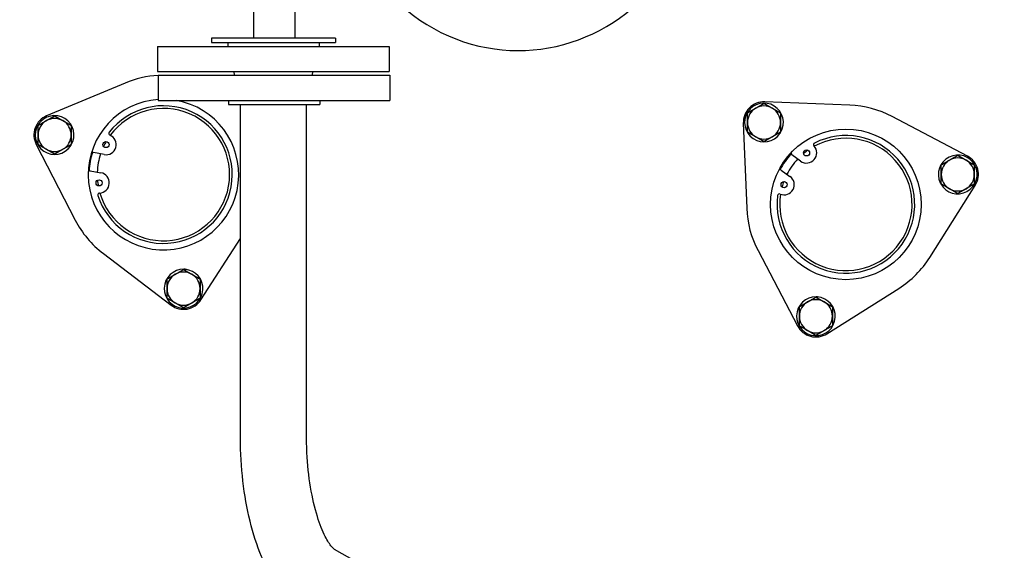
# Model space of a CAD drawing. Header units: inches. Extents: x 24 to 1128, y -69 to 748.
# Tile 106 of 256: x 174 to 189, y 217 to 225. Entities that reach past the tile are written whole.
import ezdxf

# ---------------------------------------------------------------- set-up
doc = ezdxf.new("R2010")
doc.units = ezdxf.units.IN
doc.header["$LTSCALE"] = 32
doc.header["$MEASUREMENT"] = 0
doc.layers.add('Visible (ANSI)', color=7, linetype='Continuous', lineweight=30)

msp = doc.modelspace()

# ---------------------------------------------------------------- linework, layer by layer
at = {"layer": 'Visible (ANSI)'}
for p, q in [((178.28627, 227.54454), (178.28627, 224.60667)), ((177.66127, 227.35286), (177.66127, 224.60667)), ((178.90237, 224.60667), (177.02737, 224.60667)), ((177.02737, 224.60667), (177.02737, 224.54417)), ((177.02737, 224.54417), (178.90237, 224.54417)), ((177.27487, 224.54417), (177.27487, 224.48417)), ((178.65487, 224.54417), (178.65487, 224.48417)), ((178.90237, 224.60667), (178.90237, 224.54417)), ((176.21487, 224.48417), (179.71487, 224.48417)), ((176.21487, 224.48417), (176.21487, 224.10417)), ((179.71487, 224.48417), (179.71487, 224.10417)), ((176.21487, 224.10417), (179.71487, 224.10417)), ((177.37689, 224.04704), (177.36987, 224.10417)), ((178.55286, 224.04704), (178.55987, 224.10417)), ((175.72342, 223.93014), (174.53784, 223.43342)), ((176.22377, 224.04704), (179.72377, 224.04704)), ((176.22377, 224.04704), (176.22377, 223.66704)), ((179.72377, 224.04704), (179.72377, 223.66704)), ((176.22377, 223.66704), (179.72377, 223.66704)), ((177.28377, 223.66704), (177.28377, 223.60704)), ((178.66377, 223.66704), (178.66377, 223.60704)), ((186.67447, 223.59525), (185.39005, 223.64611)), ((177.28377, 223.60704), (178.66377, 223.60704)), ((177.46487, 218.60417), (177.46487, 223.60704)), ((178.46487, 218.60417), (178.46487, 223.60704)), ((188.45091, 222.82596), (187.31312, 223.42412)), ((185.06542, 223.32149), (185.11629, 222.03706)), ((185.61886, 223.16748), (185.60418, 223.17595)), ((185.61793, 223.18389), (185.62641, 223.179)), ((185.62368, 223.18721), (185.6294, 223.18391)), ((174.38082, 223.00202), (174.96975, 221.85943)), ((174.89977, 222.97881), (174.88509, 222.98728)), ((174.89885, 222.99522), (174.90733, 222.99033)), ((174.90459, 222.99854), (174.91032, 222.99524)), ((175.40766, 222.84933), (175.24618, 222.87827)), ((185.93153, 222.74915), (185.7974, 222.84362)), ((175.19679, 222.60266), (175.35828, 222.57372)), ((185.63616, 222.61471), (185.77029, 222.52023)), ((188.04081, 222.42368), (188.05549, 222.43216)), ((187.88346, 221.2956), (188.56972, 222.38252)), ((188.05549, 222.41628), (188.04701, 222.41138)), ((188.05549, 222.40964), (188.04976, 222.40634)), ((176.86982, 220.65427), (177.46487, 221.58002)), ((185.28742, 221.39841), (185.88558, 220.26063)), ((175.39474, 221.35294), (176.41771, 220.57455)), ((176.61095, 221.10961), (176.61095, 221.11622)), ((176.61669, 221.10629), (176.61669, 221.11608)), ((176.63045, 221.1153), (176.63045, 221.09835)), ((186.32902, 220.14181), (187.41593, 220.82808)), ((186.16619, 220.69242), (186.16619, 220.69902)), ((186.17193, 220.6891), (186.17193, 220.69889)), ((186.18569, 220.69811), (186.18569, 220.68116)), ((183.72749, 214.18267), (178.88761, 216.88087))]:
    msp.add_line(p, q, dxfattribs=at)
for centre, radius in [((186.61512, 222.09642), 1.1375), ((175.43483, 223.00092), 0.0465), ((186.02021, 222.87505), 0.0465), ((175.33111, 222.42214), 0.0465), ((185.68161, 222.39433), 0.0465)]:
    msp.add_circle(centre, radius, dxfattribs=at)
for centre, radius, start, end in [((181.66537, 227.04617), 22.25, 64.010766, 222.13328), ((181.66537, 227.04617), 2.625, 77.235023, 326.730938), ((176.30306, 222.54666), 1.5, 93.030028, 112.73211), ((176.30306, 222.54666), 1.1375, 93.99702, 80.048574), ((185.37768, 223.33386), 0.3125, 87.73211, 182.26789), ((185.37768, 223.33386), 0.293, 329.217095, 325.398976), ((176.30306, 222.54666), 1.04, 197.622033, 142.060057), ((176.30306, 222.54666), 1, 196.146791, 143.535299), ((185.37768, 223.33386), 0.25, 120, 180), ((185.37768, 223.33386), 0.25, 60, 120), ((185.37768, 223.33386), 0.25, 0, 60), ((186.61512, 222.09642), 1.5, 62.26789, 87.73211), ((174.6586, 223.14519), 0.3125, 112.73211, 207.26789), ((174.6586, 223.14519), 0.293, 329.217095, 325.398976), ((174.6586, 223.14519), 0.25, 120, 180), ((174.6586, 223.14519), 0.25, 60, 120), ((174.6586, 223.14519), 0.25, 0, 60), ((185.37768, 223.33386), 0.25, 180, 240), ((185.37768, 223.33386), 0.25, 300, 0), ((175.50494, 223.16887), 0.028, 142.060057, 247.341536), ((185.37768, 223.33386), 0.293, 325.398976, 328.093048), ((174.6586, 223.14519), 0.25, 180, 240), ((174.6586, 223.14519), 0.25, 300, 0), ((176.30306, 222.54666), 1, 149.954514, 154.808251), ((175.43483, 223.00092), 0.154, 259.841045, 67.341536), ((185.37768, 223.33386), 0.25, 240, 300), ((186.61512, 222.09642), 1.04, 172.622033, 117.060057), ((186.61512, 222.09642), 1, 171.146791, 118.535299), ((174.6586, 223.14519), 0.25, 240, 300), ((174.6586, 223.14519), 0.293, 325.398976, 328.093048), ((176.30306, 222.54666), 1.125, 162.407066, 177.275025), ((175.25112, 222.90583), 0.028, 183.592744, 259.841045), ((186.02021, 222.87505), 0.154, 234.841045, 42.341536), ((186.61512, 222.09642), 1, 124.954514, 129.808251), ((186.15473, 222.99764), 0.028, 117.060057, 222.341536), ((176.30306, 222.54666), 1, 161.793199, 177.888892), ((186.61512, 222.09642), 1.125, 137.407066, 152.275025), ((186.61512, 222.09642), 1, 136.793199, 152.888892), ((185.81353, 222.86651), 0.028, 158.592744, 234.841045), ((188.30549, 222.54936), 0.293, 209.217095, 205.398976), ((188.30549, 222.54936), 0.25, 120, 180), ((188.30549, 222.54936), 0.25, 60, 120), ((188.30549, 222.54936), 0.25, 0, 60), ((188.30549, 222.54936), 0.3125, 327.73211, 62.26789), ((175.19185, 222.5751), 0.028, 79.841045, 156.089347), ((185.62004, 222.59181), 0.028, 54.841045, 131.089347), ((176.30306, 222.54666), 1, 184.873839, 189.727577), ((175.33111, 222.42214), 0.154, 272.340554, 79.841045), ((185.68161, 222.39433), 0.154, 247.340554, 54.841045), ((186.61512, 222.09642), 1, 159.873839, 164.727577), ((188.30549, 222.54936), 0.25, 180, 240), ((188.30549, 222.54936), 0.25, 300, 0), ((188.30549, 222.54936), 0.293, 205.398976, 208.093048), ((188.30549, 222.54936), 0.25, 240, 300), ((175.33855, 222.24029), 0.028, 92.340554, 197.622033), ((185.6115, 222.22638), 0.028, 67.340554, 172.622033), ((186.61512, 222.09642), 1.5, 182.26789, 207.73211), ((176.30306, 222.54666), 1.5, 207.26789, 232.73211), ((186.61512, 222.09642), 1.5, 302.26789, 327.73211), ((176.60694, 220.82324), 0.293, 89.217095, 85.398976), ((176.60694, 220.82324), 0.293, 85.398976, 88.093048), ((176.60694, 220.82324), 0.25, 120, 180), ((176.60694, 220.82324), 0.25, 60, 120), ((176.60694, 220.82324), 0.25, 0, 60), ((176.60694, 220.82324), 0.25, 180, 240), ((176.60694, 220.82324), 0.25, 300, 0), ((176.60694, 220.82324), 0.3125, 232.73211, 327.26789), ((186.16218, 220.40605), 0.293, 89.217095, 85.398976), ((186.16218, 220.40605), 0.25, 60, 120), ((186.16218, 220.40605), 0.293, 85.398976, 88.093048), ((176.60694, 220.82324), 0.25, 240, 300), ((186.16218, 220.40605), 0.25, 120, 180), ((186.16218, 220.40605), 0.25, 0, 60), ((186.16218, 220.40605), 0.25, 180, 240), ((186.16218, 220.40605), 0.25, 300, 0), ((186.16218, 220.40605), 0.3125, 207.73211, 302.26789), ((186.16218, 220.40605), 0.25, 240, 300)]:
    msp.add_arc(centre, radius, start, end, dxfattribs=at)
for points in [[(185.25268, 223.55037), (185.31069, 223.58386), (185.37768, 223.62253)], [(185.37768, 223.62253), (185.44467, 223.58386), (185.50268, 223.55037)], [(185.12768, 223.4782), (185.19467, 223.51687), (185.25268, 223.55037)], [(185.12768, 223.33386), (185.12768, 223.40085), (185.12768, 223.4782)], [(185.50268, 223.55037), (185.56069, 223.51687), (185.62768, 223.4782)], [(185.62768, 223.4782), (185.62768, 223.40085), (185.62768, 223.33386)], [(174.4086, 223.28953), (174.47558, 223.3282), (174.5336, 223.3617)], [(174.5336, 223.3617), (174.59161, 223.39519), (174.6586, 223.43387)], [(174.6586, 223.43387), (174.72558, 223.39519), (174.7836, 223.3617)], [(174.7836, 223.3617), (174.84161, 223.3282), (174.9086, 223.28953)], [(185.12768, 223.18952), (185.12768, 223.26687), (185.12768, 223.33386)], [(185.62768, 223.33386), (185.62768, 223.26687), (185.62768, 223.18952)], [(174.4086, 223.14519), (174.4086, 223.21218), (174.4086, 223.28953)], [(174.9086, 223.28953), (174.9086, 223.21218), (174.9086, 223.14519)], [(185.25268, 223.11735), (185.19467, 223.15085), (185.12768, 223.18952)], [(185.62768, 223.18952), (185.56069, 223.15085), (185.50268, 223.11735)], [(174.4086, 223.00085), (174.4086, 223.0782), (174.4086, 223.14519)], [(174.9086, 223.14519), (174.9086, 223.0782), (174.9086, 223.00085)], [(185.37768, 223.04518), (185.31069, 223.08386), (185.25268, 223.11735)], [(185.50268, 223.11735), (185.44467, 223.08386), (185.37768, 223.04518)], [(174.5336, 222.92869), (174.47558, 222.96218), (174.4086, 223.00085)], [(174.6586, 222.85652), (174.59161, 222.89519), (174.5336, 222.92869)], [(174.7836, 222.92869), (174.72558, 222.89519), (174.6586, 222.85652)], [(174.9086, 223.00085), (174.84161, 222.96218), (174.7836, 222.92869)], [(188.05549, 222.69369), (188.12247, 222.73237), (188.18049, 222.76586)], [(188.18049, 222.76586), (188.2385, 222.79936), (188.30549, 222.83803)], [(188.30549, 222.83803), (188.37247, 222.79936), (188.43049, 222.76586)], [(188.43049, 222.76586), (188.4885, 222.73237), (188.55549, 222.69369)], [(188.05549, 222.54936), (188.05549, 222.61634), (188.05549, 222.69369)], [(188.55549, 222.69369), (188.55549, 222.61634), (188.55549, 222.54936)], [(188.05549, 222.40502), (188.05549, 222.48237), (188.05549, 222.54936)], [(188.55549, 222.54936), (188.55549, 222.48237), (188.55549, 222.40502)], [(188.18049, 222.33285), (188.12247, 222.36634), (188.05549, 222.40502)], [(188.30549, 222.26068), (188.2385, 222.29936), (188.18049, 222.33285)], [(188.43049, 222.33285), (188.37247, 222.29936), (188.30549, 222.26068)], [(188.55549, 222.40502), (188.4885, 222.36634), (188.43049, 222.33285)], [(176.48194, 221.03975), (176.53996, 221.07324), (176.60694, 221.11192)], [(176.60694, 221.11192), (176.67393, 221.07324), (176.73194, 221.03975)], [(176.35694, 220.96758), (176.42393, 221.00626), (176.48194, 221.03975)], [(176.35694, 220.82324), (176.35694, 220.89023), (176.35694, 220.96758)], [(176.73194, 221.03975), (176.78996, 221.00626), (176.85694, 220.96758)], [(176.85694, 220.96758), (176.85694, 220.89023), (176.85694, 220.82324)], [(176.35694, 220.67891), (176.35694, 220.75626), (176.35694, 220.82324)], [(176.85694, 220.82324), (176.85694, 220.75626), (176.85694, 220.67891)], [(176.48194, 220.60674), (176.42393, 220.64023), (176.35694, 220.67891)], [(176.85694, 220.67891), (176.78996, 220.64023), (176.73194, 220.60674)], [(186.03718, 220.62256), (186.0952, 220.65605), (186.16218, 220.69473)], [(186.16218, 220.69473), (186.22917, 220.65605), (186.28718, 220.62256)], [(176.60694, 220.53457), (176.53996, 220.57324), (176.48194, 220.60674)], [(176.73194, 220.60674), (176.67393, 220.57324), (176.60694, 220.53457)], [(185.91218, 220.55039), (185.97917, 220.58906), (186.03718, 220.62256)], [(185.91218, 220.40605), (185.91218, 220.47304), (185.91218, 220.55039)], [(186.28718, 220.62256), (186.3452, 220.58906), (186.41218, 220.55039)], [(186.41218, 220.55039), (186.41218, 220.47304), (186.41218, 220.40605)], [(185.91218, 220.26171), (185.91218, 220.33906), (185.91218, 220.40605)], [(186.41218, 220.40605), (186.41218, 220.33906), (186.41218, 220.26171)], [(186.03718, 220.18955), (185.97917, 220.22304), (185.91218, 220.26171)], [(186.41218, 220.26171), (186.3452, 220.22304), (186.28718, 220.18955)], [(186.16218, 220.11738), (186.0952, 220.15605), (186.03718, 220.18955)], [(186.28718, 220.18955), (186.22917, 220.15605), (186.16218, 220.11738)]]:
    msp.add_rational_spline(points, [1, 1.0379548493, 1], degree=2, dxfattribs=at)
for points, knots in [([(178.40026, 216.00767), (178.27297, 216.07863), (178.16969, 216.17251), (177.97356, 216.40554), (177.88733, 216.55183), (177.7397, 216.87409), (177.67889, 217.05052), (177.57935, 217.42827), (177.54084, 217.62954), (177.48638, 218.04694), (177.47049, 218.26301), (177.46529, 218.52158), (177.46487, 218.56287), (177.46487, 218.60417)], [3.35568167, 3.35568167, 3.35568167, 3.35568167, 3.57551638, 3.57551638, 3.84685784, 3.84685784, 4.11819931, 4.11819931, 4.38954077, 4.38954077, 4.66088223, 4.66088223, 4.71238898, 4.71238898, 4.71238898, 4.71238898]), ([(178.88775, 216.88079), (178.88775, 216.88079), (178.8696, 216.89314), (178.81657, 216.95775), (178.7818, 217.01006), (178.7065, 217.15898), (178.66567, 217.26047), (178.58856, 217.50975), (178.55316, 217.66147), (178.49911, 217.98959), (178.48041, 218.16603), (178.46703, 218.43176), (178.46487, 218.51796), (178.46487, 218.60417)], [3.37688735, 3.37688735, 3.37688735, 3.37688735, 3.58516575, 3.58516575, 3.79861325, 3.79861325, 4.0417997, 4.0417997, 4.31271686, 4.31271686, 4.58405832, 4.58405832, 4.71238898, 4.71238898, 4.71238898, 4.71238898])]:
    msp.add_open_spline(points, degree=3, knots=knots, dxfattribs=at)

doc.saveas('drawing.dxf')
